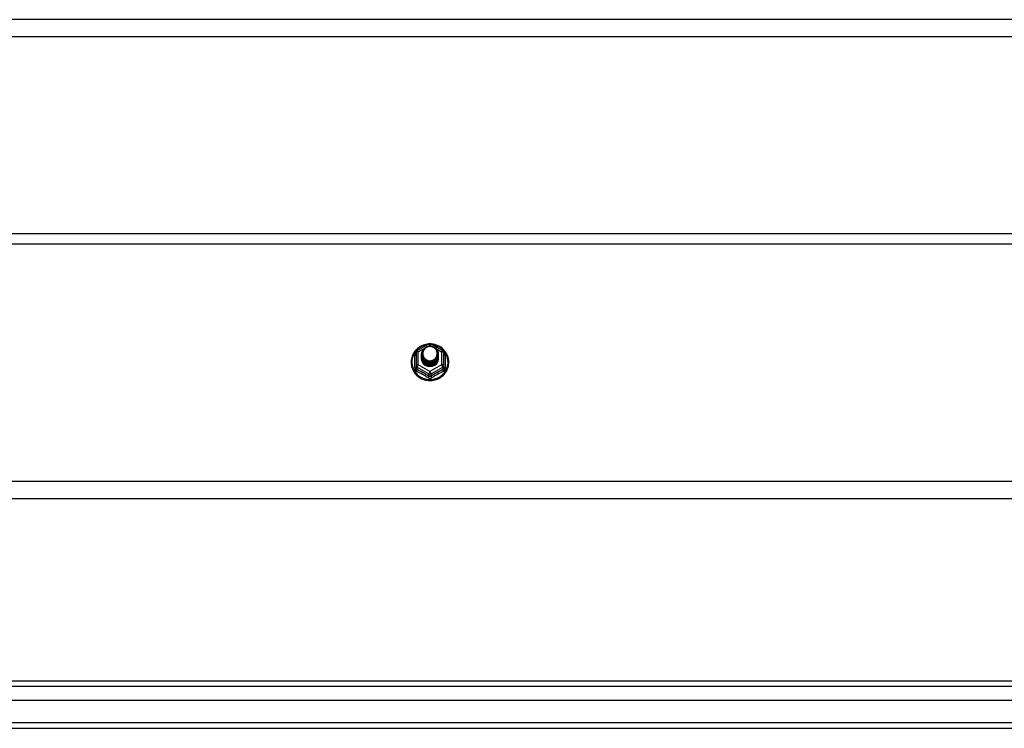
# Model space of a CAD drawing. Header units: inches. Extents: x 48.1 to 120.1, y 24 to 63.2.
# Tile 16 of 25: x 84.1 to 102.1, y 25.1 to 38.1. Entities that reach past the tile are written whole.
import ezdxf

# ---------------------------------------------------------------- set-up
doc = ezdxf.new("R2010")
doc.units = ezdxf.units.IN
doc.header["$MEASUREMENT"] = 0
doc.layers.add('Visible Edges(ANSI)', color=7, linetype='Continuous', lineweight=25)
doc.layers.add('Visible Tangent Edges(ANSI)', color=7, linetype='Continuous', lineweight=25)

msp = doc.modelspace()

# ---------------------------------------------------------------- linework, layer by layer
at = {"layer": 'Visible Edges(ANSI)'}
for p, q in [((118.554, 37.751), (64.554, 37.751)), ((64.554, 34.152), (118.554, 34.152)), ((91.32, 32.015), (91.535, 32.135)), ((91.573, 32.135), (91.788, 32.015)), ((91.3, 31.98), (91.3, 31.741)), ((91.4, 31.949), (91.4, 31.95)), ((91.4, 31.937), (91.4, 31.937)), ((91.4, 31.924), (91.4, 31.925)), ((91.4, 31.912), (91.4, 31.912)), ((91.4, 31.899), (91.4, 31.9)), ((91.4, 31.887), (91.4, 31.887)), ((91.4, 31.874), (91.4, 31.875)), ((91.707, 31.943), (91.707, 31.944)), ((91.707, 31.931), (91.707, 31.931)), ((91.707, 31.918), (91.707, 31.919)), ((91.707, 31.906), (91.707, 31.906)), ((91.707, 31.893), (91.707, 31.893)), ((91.707, 31.88), (91.707, 31.881)), ((91.808, 31.741), (91.808, 31.98)), ((91.3, 31.741), (91.3, 31.696)), ((91.536, 31.728), (91.534, 31.719)), ((91.808, 31.696), (91.808, 31.741)), ((118.554, 29.301), (64.554, 29.301)), ((48.951, 25.967), (119.157, 25.967)), ((119.345, 25.613), (48.762, 25.613)), ((48.153, 25.101), (119.955, 25.101))]:
    msp.add_line(p, q, dxfattribs=at)
at = {"layer": 'Visible Edges(ANSI)', "flags": 128}
for points in [[(91.528, 32.131), (91.503, 32.128), (91.479, 32.124), (91.454, 32.118), (91.431, 32.11), (91.408, 32.1), (91.386, 32.089), (91.364, 32.077), (91.344, 32.063), (91.325, 32.047), (91.307, 32.031), (91.29, 32.013), (91.274, 31.994), (91.26, 31.973), (91.248, 31.952), (91.237, 31.93), (91.228, 31.908), (91.221, 31.885), (91.215, 31.861), (91.211, 31.837), (91.209, 31.813), (91.209, 31.788), (91.21, 31.764), (91.214, 31.74), (91.219, 31.716), (91.226, 31.693), (91.234, 31.67), (91.245, 31.648), (91.257, 31.627), (91.27, 31.606), (91.285, 31.587), (91.302, 31.569), (91.319, 31.551), (91.338, 31.536), (91.358, 31.521), (91.38, 31.508), (91.402, 31.497), (91.424, 31.487), (91.448, 31.479), (91.472, 31.472), (91.496, 31.467), (91.521, 31.464), (91.546, 31.463), (91.571, 31.463), (91.596, 31.465), (91.62, 31.469), (91.645, 31.474), (91.668, 31.481), (91.692, 31.49), (91.714, 31.501), (91.736, 31.513), (91.757, 31.526), (91.776, 31.541), (91.795, 31.557), (91.812, 31.575), (91.828, 31.594), (91.842, 31.614), (91.855, 31.634), (91.867, 31.656), (91.876, 31.678), (91.885, 31.701), (91.891, 31.725), (91.895, 31.749), (91.898, 31.773), (91.899, 31.797)], [(91.421, 31.876), (91.405, 31.915), (91.4, 31.956), (91.409, 31.997), (91.428, 32.034), (91.458, 32.064), (91.496, 32.085), (91.538, 32.095), (91.582, 32.092), (91.624, 32.078), (91.659, 32.053), (91.686, 32.02), (91.703, 31.98), (91.707, 31.937), (91.699, 31.895), (91.679, 31.857), (91.649, 31.826), (91.612, 31.804), (91.569, 31.793), (91.526, 31.794), (91.484, 31.807), (91.449, 31.831), (91.421, 31.863), (91.405, 31.902), (91.4, 31.943)], [(91.44, 31.851), (91.463, 31.833), (91.489, 31.818), (91.517, 31.81), (91.547, 31.806), (91.577, 31.809), (91.606, 31.817), (91.633, 31.831), (91.656, 31.85), (91.675, 31.873), (91.688, 31.899), (91.696, 31.927), (91.698, 31.956), (91.693, 31.985), (91.683, 32.012), (91.666, 32.037), (91.645, 32.058), (91.62, 32.074), (91.592, 32.084), (91.562, 32.088), (91.532, 32.086), (91.503, 32.078), (91.477, 32.064), (91.455, 32.044), (91.438, 32.021)], [(91.899, 31.797), (91.897, 31.828), (91.893, 31.859), (91.885, 31.89), (91.875, 31.92), (91.862, 31.948), (91.846, 31.975), (91.827, 32.001), (91.807, 32.025), (91.784, 32.047), (91.759, 32.067), (91.732, 32.084), (91.703, 32.099), (91.674, 32.111), (91.643, 32.12), (91.612, 32.127), (91.58, 32.131)], [(91.4, 31.949), (91.4, 31.945), (91.401, 31.941), (91.401, 31.936), (91.401, 31.932), (91.402, 31.927), (91.403, 31.923), (91.404, 31.918), (91.405, 31.914), (91.406, 31.91), (91.407, 31.905), (91.409, 31.901), (91.411, 31.897), (91.412, 31.893), (91.414, 31.889), (91.416, 31.885), (91.418, 31.881), (91.421, 31.877), (91.423, 31.873), (91.425, 31.869), (91.428, 31.865), (91.431, 31.862), (91.434, 31.858), (91.437, 31.855), (91.44, 31.851)], [(91.4, 31.937), (91.402, 31.918), (91.406, 31.899), (91.412, 31.881), (91.421, 31.864), (91.432, 31.848), (91.445, 31.833), (91.46, 31.821), (91.477, 31.81), (91.495, 31.802), (91.514, 31.796), (91.534, 31.793), (91.554, 31.792), (91.574, 31.793), (91.594, 31.797), (91.613, 31.804), (91.631, 31.813), (91.647, 31.824), (91.662, 31.837), (91.676, 31.851), (91.687, 31.868), (91.696, 31.886), (91.702, 31.904), (91.706, 31.924), (91.707, 31.943)], [(91.707, 31.937), (91.707, 31.917), (91.703, 31.897), (91.697, 31.878), (91.689, 31.859), (91.678, 31.842), (91.665, 31.827), (91.649, 31.813), (91.632, 31.801), (91.614, 31.792), (91.594, 31.785), (91.574, 31.781), (91.554, 31.779), (91.533, 31.781), (91.513, 31.784), (91.494, 31.791), (91.475, 31.799), (91.458, 31.81), (91.443, 31.824), (91.43, 31.839), (91.419, 31.855), (91.41, 31.873), (91.404, 31.892), (91.401, 31.911), (91.4, 31.931)], [(91.4, 31.924), (91.402, 31.905), (91.406, 31.886), (91.412, 31.868), (91.421, 31.851), (91.432, 31.835), (91.445, 31.821), (91.46, 31.808), (91.477, 31.798), (91.495, 31.79), (91.514, 31.784), (91.534, 31.78), (91.554, 31.779), (91.574, 31.781), (91.594, 31.785), (91.613, 31.791), (91.631, 31.8), (91.647, 31.811), (91.662, 31.824), (91.676, 31.839), (91.687, 31.855), (91.696, 31.873), (91.702, 31.892), (91.706, 31.911), (91.707, 31.931)], [(91.707, 31.925), (91.707, 31.904), (91.703, 31.884), (91.697, 31.865), (91.689, 31.847), (91.678, 31.83), (91.665, 31.814), (91.649, 31.8), (91.632, 31.789), (91.614, 31.78), (91.594, 31.773), (91.574, 31.769), (91.554, 31.767), (91.533, 31.768), (91.513, 31.772), (91.494, 31.778), (91.475, 31.787), (91.458, 31.798), (91.443, 31.811), (91.43, 31.826), (91.419, 31.843), (91.41, 31.86), (91.404, 31.879), (91.401, 31.899), (91.4, 31.918)], [(91.4, 31.912), (91.402, 31.893), (91.406, 31.874), (91.412, 31.856), (91.421, 31.839), (91.432, 31.823), (91.445, 31.808), (91.46, 31.796), (91.477, 31.785), (91.495, 31.777), (91.514, 31.771), (91.534, 31.768), (91.554, 31.767), (91.574, 31.768), (91.594, 31.772), (91.613, 31.779), (91.631, 31.787), (91.647, 31.798), (91.662, 31.812), (91.676, 31.826), (91.687, 31.843), (91.696, 31.861), (91.702, 31.879), (91.706, 31.898), (91.707, 31.918)], [(91.707, 31.912), (91.707, 31.892), (91.703, 31.872), (91.697, 31.853), (91.689, 31.834), (91.678, 31.817), (91.665, 31.802), (91.649, 31.788), (91.632, 31.776), (91.614, 31.767), (91.594, 31.76), (91.574, 31.756), (91.554, 31.754), (91.533, 31.755), (91.513, 31.759), (91.494, 31.765), (91.475, 31.774), (91.458, 31.785), (91.443, 31.798), (91.43, 31.813), (91.419, 31.83), (91.41, 31.848), (91.404, 31.867), (91.401, 31.886), (91.4, 31.906)], [(91.4, 31.899), (91.402, 31.88), (91.406, 31.861), (91.412, 31.843), (91.421, 31.826), (91.432, 31.81), (91.445, 31.796), (91.46, 31.783), (91.477, 31.773), (91.495, 31.764), (91.514, 31.758), (91.534, 31.755), (91.554, 31.754), (91.574, 31.755), (91.594, 31.76), (91.613, 31.766), (91.631, 31.775), (91.647, 31.786), (91.662, 31.799), (91.676, 31.814), (91.687, 31.83), (91.696, 31.848), (91.702, 31.867), (91.706, 31.886), (91.707, 31.906)], [(91.707, 31.9), (91.707, 31.879), (91.703, 31.859), (91.697, 31.84), (91.689, 31.822), (91.678, 31.805), (91.665, 31.789), (91.649, 31.775), (91.632, 31.764), (91.614, 31.754), (91.594, 31.748), (91.574, 31.743), (91.554, 31.742), (91.533, 31.743), (91.513, 31.747), (91.494, 31.753), (91.475, 31.762), (91.458, 31.773), (91.443, 31.786), (91.43, 31.801), (91.419, 31.818), (91.41, 31.835), (91.404, 31.854), (91.401, 31.874), (91.4, 31.893)], [(91.4, 31.887), (91.402, 31.868), (91.406, 31.849), (91.412, 31.831), (91.421, 31.814), (91.432, 31.798), (91.445, 31.783), (91.46, 31.771), (91.477, 31.76), (91.495, 31.752), (91.514, 31.746), (91.534, 31.742), (91.554, 31.741), (91.574, 31.743), (91.594, 31.747), (91.613, 31.754), (91.631, 31.762), (91.647, 31.773), (91.662, 31.786), (91.676, 31.801), (91.687, 31.818), (91.696, 31.835), (91.702, 31.854), (91.706, 31.873), (91.707, 31.893)], [(91.707, 31.887), (91.707, 31.867), (91.703, 31.847), (91.697, 31.828), (91.689, 31.809), (91.678, 31.792), (91.665, 31.776), (91.649, 31.763), (91.632, 31.751), (91.614, 31.742), (91.594, 31.735), (91.574, 31.731), (91.554, 31.729), (91.533, 31.73), (91.513, 31.734), (91.494, 31.74), (91.475, 31.749), (91.458, 31.76), (91.443, 31.773), (91.43, 31.788), (91.419, 31.805), (91.41, 31.823), (91.404, 31.842), (91.401, 31.861), (91.4, 31.881)], [(91.4, 31.874), (91.402, 31.855), (91.406, 31.836), (91.412, 31.818), (91.421, 31.801), (91.432, 31.785), (91.445, 31.771), (91.46, 31.758), (91.477, 31.748), (91.495, 31.739), (91.514, 31.733), (91.534, 31.73), (91.554, 31.729), (91.574, 31.73), (91.594, 31.734), (91.613, 31.741), (91.631, 31.75), (91.647, 31.761), (91.662, 31.774), (91.676, 31.789), (91.687, 31.805), (91.696, 31.823), (91.702, 31.842), (91.706, 31.861), (91.707, 31.88)], [(91.438, 31.891), (91.438, 31.89), (91.437, 31.889), (91.436, 31.889), (91.435, 31.888), (91.435, 31.888), (91.434, 31.887), (91.433, 31.886), (91.433, 31.886), (91.432, 31.885), (91.431, 31.885), (91.43, 31.884), (91.43, 31.883), (91.429, 31.883), (91.428, 31.882), (91.428, 31.882), (91.427, 31.881), (91.426, 31.88), (91.425, 31.88), (91.425, 31.879), (91.424, 31.879), (91.423, 31.878), (91.423, 31.877), (91.422, 31.877), (91.421, 31.876)], [(91.438, 32.021), (91.437, 32.018), (91.435, 32.016), (91.434, 32.013), (91.433, 32.011), (91.432, 32.008), (91.431, 32.005), (91.43, 32.003), (91.429, 32), (91.429, 31.997), (91.428, 31.995), (91.427, 31.992), (91.427, 31.989), (91.426, 31.986), (91.426, 31.984), (91.425, 31.981), (91.425, 31.978), (91.424, 31.975), (91.424, 31.972), (91.424, 31.97), (91.424, 31.967), (91.424, 31.964), (91.424, 31.961), (91.424, 31.958), (91.424, 31.956)], [(91.424, 31.956), (91.424, 31.953), (91.424, 31.95), (91.424, 31.947), (91.424, 31.944), (91.424, 31.942), (91.424, 31.939), (91.425, 31.936), (91.425, 31.933), (91.425, 31.93), (91.426, 31.928), (91.426, 31.925), (91.427, 31.922), (91.427, 31.919), (91.428, 31.917), (91.429, 31.914), (91.43, 31.911), (91.431, 31.909), (91.431, 31.906), (91.432, 31.903), (91.434, 31.901), (91.435, 31.898), (91.436, 31.896), (91.437, 31.893), (91.438, 31.891)], [(91.534, 31.719), (91.526, 31.721), (91.518, 31.722), (91.51, 31.725), (91.502, 31.727), (91.495, 31.73), (91.487, 31.733), (91.48, 31.737), (91.473, 31.741), (91.466, 31.746), (91.46, 31.75), (91.453, 31.755), (91.447, 31.761), (91.442, 31.767), (91.436, 31.773), (91.431, 31.779), (91.427, 31.785), (91.422, 31.792), (91.418, 31.799), (91.415, 31.806), (91.412, 31.813), (91.409, 31.821), (91.407, 31.829), (91.405, 31.836), (91.404, 31.844)]]:
    msp.add_lwpolyline(points, dxfattribs=at)
at = {"layer": 'Visible Edges(ANSI)'}
for centre, start, end in [((91.554, 32.1), 60.8255, 119.1745), ((91.339, 31.98), 119.1745, 180), ((91.768, 31.98), 0, 60.8255)]:
    msp.add_arc(centre, 0.0394, start, end, dxfattribs=at)
for centre, major_axis, start_param, end_param in [((91.554, 31.956), (0.134, 0), 3.671471, 8.899926), ((91.554, 31.871), (-0.158, 0), 6.032414, 9.675269), ((91.554, 31.951), (0.154, 0), 3.669461, 3.875388)]:
    msp.add_ellipse(centre, major_axis=major_axis, ratio=0.966998, start_param=start_param, end_param=end_param, dxfattribs=at)
at = {"layer": 'Visible Tangent Edges(ANSI)'}
for p, q in [((118.554, 38.065), (64.554, 38.065)), ((64.554, 33.966), (118.554, 33.966)), ((91.339, 31.99), (91.437, 32.045)), ((91.522, 32.092), (91.554, 32.11)), ((91.554, 32.11), (91.588, 32.091)), ((91.664, 32.049), (91.768, 31.99)), ((91.276, 31.693), (91.276, 31.92)), ((91.339, 31.751), (91.339, 31.99)), ((91.768, 31.99), (91.768, 31.751)), ((91.832, 31.92), (91.832, 31.693)), ((91.32, 31.708), (91.534, 31.588)), ((91.32, 31.663), (91.32, 31.708)), ((91.554, 31.631), (91.339, 31.751)), ((91.768, 31.751), (91.554, 31.631)), ((91.574, 31.588), (91.788, 31.708)), ((91.788, 31.708), (91.788, 31.663)), ((91.534, 31.588), (91.534, 31.543)), ((91.574, 31.543), (91.574, 31.588)), ((118.554, 29.615), (64.554, 29.615)), ((119.287, 25.868), (48.821, 25.868)), ((119.955, 25.2), (48.153, 25.2))]:
    msp.add_line(p, q, dxfattribs=at)
at = {"layer": 'Visible Tangent Edges(ANSI)', "flags": 128}
for points in [[(91.3, 31.973), (91.298, 31.971), (91.296, 31.969), (91.294, 31.967), (91.293, 31.966), (91.291, 31.964), (91.29, 31.961), (91.288, 31.959), (91.287, 31.957), (91.285, 31.955), (91.284, 31.953), (91.283, 31.951), (91.282, 31.948), (91.281, 31.946), (91.28, 31.944), (91.279, 31.942), (91.278, 31.939), (91.278, 31.937), (91.277, 31.934), (91.277, 31.932), (91.276, 31.93), (91.276, 31.927), (91.276, 31.925), (91.276, 31.923), (91.276, 31.92)], [(91.832, 31.92), (91.832, 31.923), (91.832, 31.925), (91.832, 31.927), (91.831, 31.93), (91.831, 31.932), (91.83, 31.934), (91.83, 31.937), (91.829, 31.939), (91.828, 31.942), (91.828, 31.944), (91.827, 31.946), (91.826, 31.948), (91.825, 31.951), (91.823, 31.953), (91.822, 31.955), (91.821, 31.957), (91.82, 31.959), (91.818, 31.961), (91.816, 31.964), (91.815, 31.966), (91.813, 31.967), (91.811, 31.969), (91.81, 31.971), (91.808, 31.973)], [(91.276, 31.693), (91.276, 31.69), (91.276, 31.687), (91.276, 31.683), (91.277, 31.68), (91.277, 31.677), (91.278, 31.674), (91.279, 31.671), (91.28, 31.668), (91.281, 31.665), (91.283, 31.662), (91.284, 31.659), (91.286, 31.656), (91.287, 31.653), (91.289, 31.651), (91.291, 31.648), (91.293, 31.646), (91.295, 31.643), (91.298, 31.641), (91.3, 31.639), (91.302, 31.637), (91.305, 31.635), (91.308, 31.634), (91.31, 31.632), (91.313, 31.631)], [(91.32, 31.663), (91.318, 31.664), (91.317, 31.665), (91.315, 31.665), (91.314, 31.666), (91.313, 31.667), (91.311, 31.668), (91.31, 31.669), (91.309, 31.671), (91.308, 31.672), (91.307, 31.673), (91.306, 31.675), (91.305, 31.676), (91.304, 31.677), (91.304, 31.679), (91.303, 31.681), (91.302, 31.682), (91.302, 31.684), (91.301, 31.685), (91.301, 31.687), (91.3, 31.689), (91.3, 31.691), (91.3, 31.692), (91.3, 31.694), (91.3, 31.696)], [(91.808, 31.696), (91.808, 31.694), (91.808, 31.692), (91.807, 31.691), (91.807, 31.689), (91.807, 31.687), (91.806, 31.685), (91.806, 31.684), (91.805, 31.682), (91.805, 31.681), (91.804, 31.679), (91.803, 31.677), (91.802, 31.676), (91.802, 31.675), (91.801, 31.673), (91.8, 31.672), (91.799, 31.671), (91.797, 31.669), (91.796, 31.668), (91.795, 31.667), (91.794, 31.666), (91.792, 31.665), (91.791, 31.665), (91.79, 31.664), (91.788, 31.663)], [(91.795, 31.631), (91.797, 31.632), (91.8, 31.634), (91.803, 31.635), (91.805, 31.637), (91.808, 31.639), (91.81, 31.641), (91.812, 31.643), (91.814, 31.646), (91.817, 31.648), (91.818, 31.651), (91.82, 31.653), (91.822, 31.656), (91.824, 31.659), (91.825, 31.662), (91.826, 31.665), (91.828, 31.668), (91.829, 31.671), (91.829, 31.674), (91.83, 31.677), (91.831, 31.68), (91.831, 31.683), (91.832, 31.687), (91.832, 31.69), (91.832, 31.693)], [(91.516, 31.517), (91.519, 31.515), (91.522, 31.514), (91.525, 31.512), (91.528, 31.511), (91.531, 31.51), (91.534, 31.509), (91.538, 31.508), (91.541, 31.508), (91.544, 31.507), (91.547, 31.507), (91.551, 31.506), (91.554, 31.506), (91.557, 31.506), (91.56, 31.507), (91.564, 31.507), (91.567, 31.508), (91.57, 31.508), (91.573, 31.509), (91.576, 31.51), (91.579, 31.511), (91.582, 31.512), (91.585, 31.514), (91.588, 31.515), (91.591, 31.517)], [(91.574, 31.543), (91.572, 31.542), (91.57, 31.541), (91.569, 31.541), (91.567, 31.54), (91.566, 31.539), (91.564, 31.539), (91.562, 31.538), (91.561, 31.538), (91.559, 31.538), (91.557, 31.537), (91.556, 31.537), (91.554, 31.537), (91.552, 31.537), (91.55, 31.537), (91.549, 31.538), (91.547, 31.538), (91.545, 31.538), (91.544, 31.539), (91.542, 31.539), (91.54, 31.54), (91.539, 31.541), (91.537, 31.541), (91.536, 31.542), (91.534, 31.543)]]:
    msp.add_lwpolyline(points, dxfattribs=at)
at = {"layer": 'Visible Tangent Edges(ANSI)'}
for centre, major_axis, ratio, start_param, end_param in [((91.554, 31.803), (0.331, 0), 0.966998, 1.708073, 7.716705), ((91.554, 32.1), (-0.0192, 0.0344), 0.127392, 4.936728, 6.283185), ((91.554, 32.1), (0.0192, 0.0344), 0.127392, 0, 1.346458), ((91.261, 31.936), (0.0394, 0), 0.420933, 5.107073, 6.283185), ((91.339, 31.98), (-0.0394, 0), 0.254784, 4.712389, 6.283185), ((91.339, 31.98), (-0.0192, 0.0344), 0.127392, 4.936728, 6.283185), ((91.768, 31.98), (0.0192, 0.0344), 0.127392, 0, 1.346458), ((91.768, 31.98), (0.0394, 0), 0.254784, 0, 1.570796), ((91.847, 31.936), (-0.0394, 0), 0.420933, 0, 1.176113), ((91.261, 31.696), (0.0394, 0), 0.080687, 5.107073, 6.283185), ((91.339, 31.741), (-0.0394, 0), 0.254784, 4.712389, 6.283185), ((91.339, 31.741), (-0.0394, 0), 0.966998, 0, 1.047198), ((91.339, 31.741), (-0.0192, -0.0344), 0.127392, 4.48805, 6.058847), ((91.768, 31.741), (0.0394, 0), 0.254784, 0, 1.570796), ((91.768, 31.741), (0.0192, -0.0344), 0.127392, 0.224339, 1.795135), ((91.768, 31.741), (0.0394, 0), 0.966998, 5.235988, 6.283185), ((91.847, 31.696), (-0.0394, 0), 0.080687, 0, 1.176113), ((91.3, 31.63), (0.0178, 0.0351), 0.295528, 4.874003, 6.050115), ((91.415, 31.406), (0.573, -0.342), 0.220649, 1.524932, 1.878631), ((91.427, 31.427), (-0.605, 0.361), 0.220649, 4.666525, 5.020223), ((91.514, 31.51), (0.0205, 0.0336), 0.044718, 0.222707, 1.398819), ((91.554, 31.621), (-0.0192, -0.0344), 0.127392, 4.48805, 6.058847), ((91.554, 31.621), (0.0394, 0), 0.966998, 4.18879, 5.235988), ((91.554, 31.621), (0.0192, -0.0344), 0.127392, 0.224339, 1.795135), ((91.681, 31.427), (-0.605, -0.361), 0.220649, 4.404555, 4.758253), ((91.593, 31.51), (-0.0205, 0.0336), 0.044718, 4.884366, 6.060479), ((91.693, 31.406), (0.573, 0.342), 0.220649, 1.262962, 1.61666), ((91.808, 31.63), (-0.0178, 0.0351), 0.295528, 0.23307, 1.409183)]:
    msp.add_ellipse(centre, major_axis=major_axis, ratio=ratio, start_param=start_param, end_param=end_param, dxfattribs=at)

doc.saveas('drawing.dxf')
